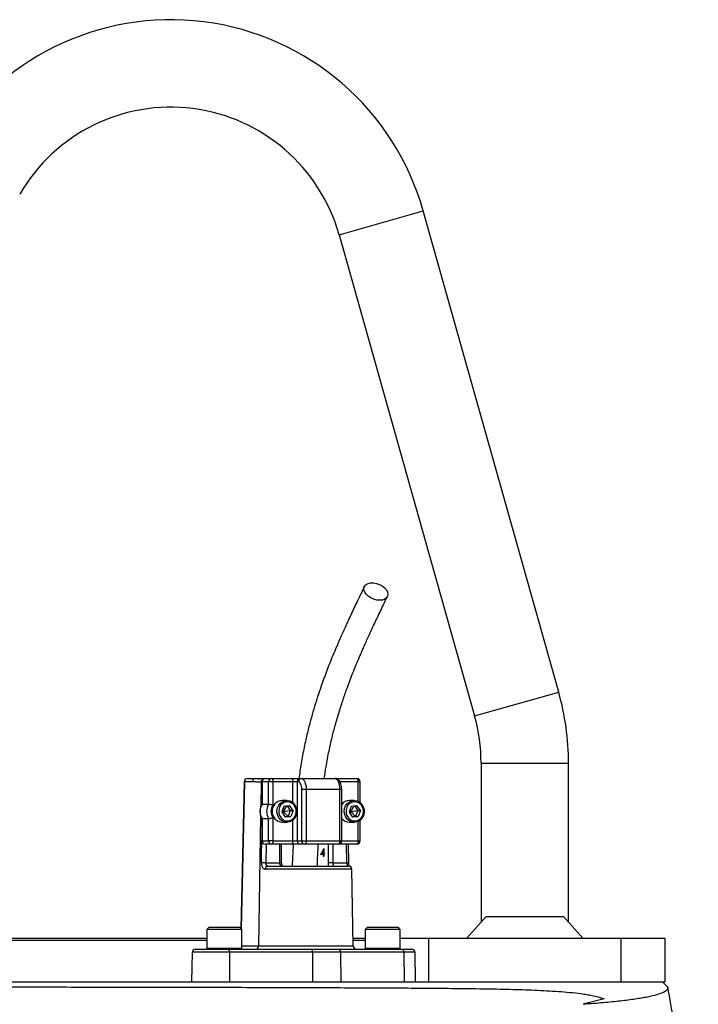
# Model space of a CAD drawing. Header units: millimetres. Extents: x 2817 to 14582, y 2229 to 15574.
# Tile 23 of 23: x 5601 to 7154, y 13322 to 15574. Entities that reach past the tile are written whole.
import ezdxf

# ---------------------------------------------------------------- set-up
doc = ezdxf.new("R2010")
doc.units = ezdxf.units.MM
doc.header["$LTSCALE"] = 5

msp = doc.modelspace()

# ---------------------------------------------------------------- linework, layer by layer
at = {"color": 8, "linetype": 'Continuous', "lineweight": 25}
for p, q in [((6332.1, 15082), (6524.6, 15136.3)), ((6642.1, 13982), (6834.6, 14036.3)), ((6657.1, 13873.5), (6857.1, 13873.5)), ((6115.6, 13831.2), (6108.4, 13494.8)), ((6153.9, 13829.9), (6153, 13774.4)), ((6155.4, 13829.9), (6153.9, 13829.9)), ((6156.1, 13831), (6155.4, 13831)), ((6226.2, 13783.6), (6226.2, 13831)), ((6375.8, 13831), (6334.1, 13831)), ((6375.8, 13786.5), (6375.8, 13831)), ((6375.8, 13831), (6380.1, 13831)), ((6338.1, 13813.5), (6333.8, 13813.5)), ((6152.7, 13753.4), (6147.9, 13455.9)), ((6226.2, 13696), (6226.2, 13743.5)), ((6375.8, 13696), (6375.8, 13740.6)), ((6156.1, 13696), (6155.4, 13696)), ((6165, 13688.5), (6164.3, 13646)), ((6196.4, 13646), (6196.4, 13688.5)), ((6307.7, 13646), (6307.7, 13688.5)), ((6318, 13688.5), (6318, 13646)), ((6333.8, 13696), (6338.1, 13696)), ((6338.1, 13696), (6375.8, 13696)), ((6350.1, 13646), (6349.4, 13688.5)), ((6375.8, 13696), (6380.1, 13696)), ((6200.7, 13646), (6196.4, 13646)), ((6361.4, 13631.2), (6163.3, 13631.2)), ((6081.2, 13441.2), (5995.8, 13441.2)), ((6029.6, 13450.5), (6033.4, 13450.5)), ((6033.4, 13450.5), (6109.6, 13450.5)), ((6109.6, 13455.9), (6147.9, 13455.9)), ((6147.9, 13455.9), (6364.4, 13455.9)), ((6392.1, 13450.5), (6395.9, 13450.5)), ((6395.9, 13450.5), (6472.1, 13450.5)), ((6505.9, 13441.2), (6480.5, 13441.2))]:
    msp.add_line(p, q, dxfattribs=at)
at = {"color": 7, "linetype": 'Continuous', "lineweight": 25}
for p, q in [((6834.6, 14036.3), (6524.6, 15136.3)), ((6332.1, 15082), (6642.1, 13982)), ((6657.1, 13873.5), (6657.1, 13510.3)), ((6857.1, 13510.3), (6857.1, 13873.5)), ((6114.9, 13831.2), (6107.7, 13495.4)), ((6134.1, 13831.2), (6115.6, 13831.2)), ((6122.4, 13838.5), (6140.9, 13838.5)), ((6140.9, 13838.5), (6162.9, 13838.5)), ((6155.4, 13831), (6155.4, 13779.9)), ((6156.1, 13831), (6156.1, 13780.1)), ((6170.9, 13831), (6156.1, 13831)), ((6162.9, 13838.5), (6177.7, 13838.5)), ((6170.9, 13780.1), (6170.9, 13831)), ((6180.9, 13831), (6170.9, 13831)), ((6177.7, 13838.5), (6223.1, 13838.5)), ((6180.9, 13831), (6180.9, 13777.7)), ((6226.2, 13831), (6180.9, 13831)), ((6223.1, 13838.5), (6243, 13838.5)), ((6236.2, 13831), (6226.2, 13831)), ((6239.4, 13831), (6236.2, 13831)), ((6236.2, 13831), (6236.2, 13696)), ((6243, 13838.5), (6246.2, 13838.5)), ((6246.2, 13838.5), (6323.2, 13838.5)), ((6323.1, 13838.5), (6327.3, 13838.5)), ((6327.3, 13838.5), (6372.6, 13838.5)), ((6380.1, 13783.8), (6380.1, 13831)), ((6256.7, 13813.5), (6246.8, 13813.5)), ((6246.8, 13696), (6246.8, 13813.5)), ((6256.7, 13813.5), (6256.7, 13696)), ((6333.8, 13813.5), (6256.7, 13813.5)), ((6333.8, 13696), (6333.8, 13813.5)), ((6338.1, 13696), (6338.1, 13813.5)), ((6156.1, 13780.1), (6170.9, 13780.1)), ((6212.7, 13788.5), (6201.8, 13788.5)), ((6366.8, 13788.5), (6355.9, 13788.5)), ((6206, 13775), (6201, 13761.7)), ((6201, 13761.7), (6209, 13750.2)), ((6201.5, 13762.9), (6204.6, 13763.5)), ((6203.1, 13767.1), (6204.6, 13763.5)), ((6204.6, 13763.5), (6203.7, 13757.7)), ((6212, 13775.9), (6204.6, 13763.5)), ((6204.6, 13763.5), (6220.6, 13765.4)), ((6204.6, 13763.5), (6215.6, 13752.1)), ((6206, 13775), (6219, 13776.9)), ((6213.2, 13776), (6220.6, 13765.4)), ((6220.6, 13765.4), (6215.6, 13752.1)), ((6226.9, 13765.4), (6219, 13776.9)), ((6220.6, 13765.4), (6226.9, 13765.4)), ((6226.9, 13765.4), (6221.9, 13752.1)), ((6360.1, 13775), (6355.1, 13761.7)), ((6355.1, 13761.7), (6363, 13750.2)), ((6355.6, 13762.9), (6358.7, 13763.5)), ((6357.1, 13767.1), (6358.7, 13763.5)), ((6358.7, 13763.5), (6357.8, 13757.7)), ((6366.1, 13775.9), (6358.7, 13763.5)), ((6358.7, 13763.5), (6374.7, 13765.4)), ((6358.7, 13763.5), (6369.7, 13752.1)), ((6360.1, 13775), (6373.1, 13776.9)), ((6367.3, 13776), (6374.7, 13765.4)), ((6374.7, 13765.4), (6369.7, 13752.1)), ((6381, 13765.4), (6373.1, 13776.9)), ((6374.7, 13765.4), (6381, 13765.4)), ((6381, 13765.4), (6376, 13752.1)), ((6155.4, 13747.2), (6155.4, 13696)), ((6156.1, 13747), (6170.9, 13747)), ((6156.1, 13747), (6156.1, 13696)), ((6170.9, 13696), (6170.9, 13747)), ((6180.9, 13749.4), (6180.9, 13696)), ((6201.8, 13738.5), (6212.7, 13738.5)), ((6215.6, 13752.1), (6208.4, 13751)), ((6221.9, 13752.1), (6209, 13750.2)), ((6215.6, 13752.1), (6221.9, 13752.1)), ((6355.9, 13738.5), (6366.8, 13738.5)), ((6369.7, 13752.1), (6362.5, 13751)), ((6376, 13752.1), (6363, 13750.2)), ((6369.7, 13752.1), (6376, 13752.1)), ((6380.1, 13696), (6380.1, 13743.3)), ((6156.1, 13696), (6170.9, 13696)), ((6177.7, 13688.5), (6162.9, 13688.5)), ((6180.9, 13696), (6170.9, 13696)), ((6223.1, 13688.5), (6177.7, 13688.5)), ((6180.9, 13696), (6226.2, 13696)), ((6200.7, 13646), (6200.7, 13688.5)), ((6243, 13688.5), (6223.1, 13688.5)), ((6226.2, 13696), (6236.2, 13696)), ((6236.2, 13696), (6246.8, 13696)), ((6253.6, 13688.5), (6243, 13688.5)), ((6246.8, 13696), (6256.7, 13696)), ((6330.6, 13688.5), (6253.6, 13688.5)), ((6256.7, 13696), (6333.8, 13696)), ((6372.6, 13688.5), (6330.6, 13688.5)), ((6354.4, 13646.2), (6353.7, 13688.5)), ((6292.7, 13666.3), (6296.4, 13666.3)), ((6294.9, 13664.5), (6295.5, 13666.3)), ((6296.4, 13666.3), (6296.4, 13673.9)), ((6297.5, 13673.9), (6296.4, 13673.9)), ((6297.5, 13666.3), (6296.4, 13666.3)), ((6297.3, 13678.4), (6297.5, 13678.4)), ((6297.5, 13678.4), (6297.5, 13666.3)), ((6297.5, 13666.3), (6298.8, 13666.3)), ((6298.8, 13666.3), (6298.8, 13664.5)), ((6164.3, 13646), (6196.4, 13646)), ((6296.4, 13664.5), (6290.2, 13664.5)), ((6296.4, 13660.4), (6296.4, 13664.5)), ((6297.5, 13664.5), (6296.4, 13664.5)), ((6297.5, 13660.4), (6296.4, 13660.4)), ((6297.5, 13664.5), (6297.5, 13660.4)), ((6298.8, 13664.5), (6297.5, 13664.5)), ((6318, 13646), (6307.7, 13646)), ((6318, 13646), (6350.1, 13646)), ((6169.3, 13638.5), (6353.9, 13638.5)), ((6364.4, 13455.9), (6361.4, 13631.2)), ((6624.5, 13473.5), (6668.4, 13523)), ((6668.4, 13523), (6845.8, 13523)), ((6845.8, 13523), (6889.7, 13473.5)), ((6034.6, 13498.5), (6029.6, 13493.5)), ((6029.6, 13493.5), (6029.6, 13450.5)), ((6033.4, 13493.5), (6029.6, 13493.5)), ((6109.6, 13493.5), (6033.4, 13493.5)), ((6034.6, 13498.5), (6037.9, 13498.5)), ((6037.9, 13498.5), (6104.6, 13498.5)), ((6109.6, 13493.5), (6104.6, 13498.5)), ((6109.6, 13450.5), (6109.6, 13493.5)), ((6397.1, 13498.5), (6392.1, 13493.5)), ((6392.1, 13493.5), (6392.1, 13450.5)), ((6395.9, 13493.5), (6392.1, 13493.5)), ((6472.1, 13493.5), (6395.9, 13493.5)), ((6397.1, 13498.5), (6400.4, 13498.5)), ((6400.4, 13498.5), (6467.1, 13498.5)), ((6472.1, 13493.5), (6467.1, 13498.5)), ((6472.1, 13450.5), (6472.1, 13493.5)), ((5557.3, 13473.5), (5782.1, 13473.5)), ((5782.1, 13468.5), (5557.3, 13468.5)), ((5782.1, 13473.5), (6029.6, 13473.5)), ((6029.6, 13468.5), (5782.1, 13468.5)), ((6364.1, 13473.5), (6392.1, 13473.5)), ((6392.1, 13468.5), (6364.2, 13468.5)), ((6472.1, 13473.5), (6537.1, 13473.5)), ((6537.1, 13473.5), (6537.1, 13373.5)), ((6537.1, 13473.5), (6977.1, 13473.5)), ((6977.1, 13473.5), (6977.1, 13373.5)), ((6977.1, 13473.5), (7077.1, 13473.5)), ((7077.1, 13473.5), (7077.1, 13373.5)), ((5995.8, 13441.2), (5994.6, 13373.5)), ((6003.3, 13448.5), (6080, 13448.5)), ((6080, 13448.5), (6269.9, 13448.5)), ((6081.2, 13441.2), (6081.4, 13373.5)), ((6271.1, 13441.2), (6081.2, 13441.2)), ((6269.9, 13448.5), (6330.4, 13448.5)), ((6271.1, 13441.2), (6271.3, 13373.5)), ((6335.3, 13441.2), (6271.1, 13441.2)), ((6330.4, 13448.5), (6475.6, 13448.5)), ((6335.3, 13441.2), (6336.1, 13373.5)), ((6480.5, 13441.2), (6335.3, 13441.2)), ((6475.6, 13448.5), (6498.4, 13448.5)), ((6480.5, 13441.2), (6481.3, 13373.5)), ((6507.1, 13373.5), (6505.9, 13441.2)), ((4690.8, 13373.5), (7062.4, 13373.5)), ((7062.4, 13373.5), (7077.1, 13373.5)), ((7084.4, 13361.2), (7072.1, 13373.5)), ((6938.3, 13335), (6891, 13322.3))]:
    msp.add_line(p, q, dxfattribs=at)
at = {"color": 7, "linetype": 'Continuous', "lineweight": 25, "flags": 128}
for points in [[(6425.1, 14246.1), (6418.3, 14246.7), (6411.4, 14248.6), (6404.9, 14251.5), (6399, 14255.4), (6394.3, 14259.9), (6390.9, 14264.8), (6389.1, 14269.9), (6389, 14274.6), (6390.7, 14278.9), (6394, 14282.3), (6398.6, 14284.7), (6404.4, 14286), (6410.9, 14286), (6417.8, 14284.7), (6424.6, 14282.3), (6430.9, 14278.9), (6436.2, 14274.6), (6440.3, 14269.9), (6442.9, 14264.8), (6443.8, 14259.9), (6443, 14255.4), (6440.5, 14251.5), (6436.5, 14248.6), (6431.3, 14246.7), (6425.1, 14246.1)], [(6177.7, 13838.5), (6178.4, 13838.4), (6179, 13838), (6179.5, 13837.3), (6180, 13836.3), (6180.4, 13835.2), (6180.7, 13833.9), (6180.8, 13832.5), (6180.9, 13831)], [(6223.1, 13838.5), (6223.7, 13838.4), (6224.3, 13838), (6224.8, 13837.3), (6225.3, 13836.3), (6225.7, 13835.2), (6226, 13833.9), (6226.2, 13832.5), (6226.2, 13831)], [(6246.8, 13813.5), (6246.6, 13816.9), (6246.2, 13820.2), (6245.5, 13823.3), (6244.6, 13825.9), (6243.5, 13828.1), (6242.2, 13829.7), (6240.8, 13830.7), (6239.4, 13831)], [(6246.2, 13838.5), (6248.2, 13838.1), (6250.2, 13836.6), (6252, 13834.3), (6253.6, 13831.2), (6254.9, 13827.4), (6255.9, 13823.1), (6256.5, 13818.4), (6256.7, 13813.5)], [(6333.8, 13813.5), (6333.6, 13818.4), (6333, 13823.1), (6332, 13827.4), (6330.7, 13831.2), (6329.1, 13834.3), (6327.2, 13836.6), (6325.3, 13838.1), (6323.2, 13838.5)], [(6375.8, 13831), (6375.7, 13832.5), (6375.5, 13833.9), (6375.2, 13835.2), (6374.8, 13836.3), (6374.4, 13837.3), (6373.8, 13838), (6373.2, 13838.4), (6372.6, 13838.5)], [(6233.6, 13754), (6230.5, 13748.1), (6226.1, 13743.4), (6220.7, 13740.1), (6214.6, 13738.6), (6208.5, 13739), (6202.6, 13741.1), (6197.5, 13745), (6193.6, 13750.2), (6191, 13756.4), (6190.1, 13763.1), (6190.8, 13769.9), (6193.2, 13776.2), (6197, 13781.5), (6202, 13785.5), (6207.7, 13787.9), (6213.9, 13788.5), (6219.9, 13787.2), (6225.5, 13784.2), (6230, 13779.6), (6233.3, 13773.9), (6235.1, 13767.4), (6235.2, 13760.5), (6233.6, 13754)], [(6232.4, 13755.1), (6233.8, 13761.2), (6233.6, 13767.4), (6231.8, 13773.4), (6228.6, 13778.5), (6224.2, 13782.5), (6218.9, 13784.8), (6213.3, 13785.5), (6207.7, 13784.4), (6202.6, 13781.6), (6198.5, 13777.3), (6195.6, 13772), (6194.2, 13765.9), (6194.4, 13759.6), (6196.1, 13753.7), (6199.4, 13748.6), (6203.8, 13744.6), (6209, 13742.2), (6214.7, 13741.5), (6220.3, 13742.7), (6225.3, 13745.5), (6229.5, 13749.7), (6232.4, 13755.1)], [(6387.7, 13754), (6384.6, 13748.1), (6380.2, 13743.4), (6374.7, 13740.1), (6368.7, 13738.6), (6362.5, 13739), (6356.7, 13741.1), (6351.6, 13745), (6347.6, 13750.2), (6345.1, 13756.4), (6344.1, 13763.1), (6344.9, 13769.9), (6347.2, 13776.2), (6351, 13781.5), (6356, 13785.5), (6361.8, 13787.9), (6368, 13788.5), (6374, 13787.2), (6379.5, 13784.2), (6384.1, 13779.6), (6387.4, 13773.9), (6389.2, 13767.4), (6389.3, 13760.5), (6387.7, 13754)], [(6386.5, 13755.1), (6387.9, 13761.2), (6387.7, 13767.4), (6385.9, 13773.4), (6382.6, 13778.5), (6378.2, 13782.5), (6373, 13784.8), (6367.3, 13785.5), (6361.8, 13784.4), (6356.7, 13781.6), (6352.5, 13777.3), (6349.6, 13772), (6348.2, 13765.9), (6348.4, 13759.6), (6350.2, 13753.7), (6353.5, 13748.6), (6357.9, 13744.6), (6363.1, 13742.2), (6368.8, 13741.5), (6374.3, 13742.7), (6379.4, 13745.5), (6383.6, 13749.7), (6386.5, 13755.1)], [(6180.9, 13696), (6180.8, 13694.6), (6180.7, 13693.2), (6180.4, 13691.9), (6180, 13690.7), (6179.5, 13689.8), (6179, 13689.1), (6178.4, 13688.7), (6177.7, 13688.5)], [(6226.2, 13696), (6226.2, 13694.6), (6226, 13693.2), (6225.7, 13691.9), (6225.3, 13690.7), (6224.8, 13689.8), (6224.3, 13689.1), (6223.7, 13688.7), (6223.1, 13688.5)], [(6256.7, 13696), (6256.7, 13694.6), (6256.5, 13693.2), (6256.2, 13691.9), (6255.8, 13690.7), (6255.3, 13689.8), (6254.8, 13689.1), (6254.2, 13688.7), (6253.6, 13688.5)], [(6333.8, 13696), (6333.7, 13694.6), (6333.5, 13693.2), (6333.2, 13691.9), (6332.8, 13690.7), (6332.4, 13689.8), (6331.8, 13689.1), (6331.2, 13688.7), (6330.6, 13688.5)], [(6375.8, 13696), (6375.7, 13694.6), (6375.5, 13693.2), (6375.2, 13691.9), (6374.8, 13690.7), (6374.4, 13689.8), (6373.8, 13689.1), (6373.2, 13688.7), (6372.6, 13688.5)], [(6164.3, 13646), (6163, 13646.1), (6161.6, 13646.1), (6160.2, 13646.1), (6158.9, 13646.1), (6157.6, 13646.1), (6156.4, 13646.2), (6155.4, 13646.2), (6154.6, 13646.2)], [(6330.4, 13448.5), (6331.3, 13448.4), (6332.3, 13448), (6333.1, 13447.3), (6333.8, 13446.4), (6334.5, 13445.3), (6334.9, 13444), (6335.2, 13442.6), (6335.3, 13441.2)], [(6475.6, 13448.5), (6476.6, 13448.4), (6477.5, 13448), (6478.3, 13447.3), (6479.1, 13446.4), (6479.7, 13445.3), (6480.1, 13444), (6480.4, 13442.6), (6480.5, 13441.2)]]:
    msp.add_lwpolyline(points, dxfattribs=at)
at = {"color": 8, "linetype": 'Continuous', "lineweight": 25, "flags": 128}
msp.add_lwpolyline([(6154.6, 13646.2), (6154.9, 13661.2), (6155.4, 13698.1)], dxfattribs=at)
at = {"color": 7, "linetype": 'Continuous', "lineweight": 25}
for centre, radius, start, end in [((5947.1, 14973.5), 600, 15.7388, 149.8084), ((5947.1, 14973.5), 400, 15.7388, 149.8084), ((6257.1, 13873.5), 600, 0, 15.7388), ((6257.1, 13873.5), 400, 0, 15.7388), ((6122.4, 13831), 7.5, 90, 178.7751), ((6122.7, 13831.4), 7.16, 92.8887, 181.7427), ((6141.2, 13831.4), 7.16, 92.8887, 181.7427), ((6162.9, 13831), 7.5, 90, 180), ((6163.3, 13831.4), 7.17, 92.9521, 182.6753), ((6178.1, 13831.4), 7.17, 92.9521, 182.6753), ((6243.4, 13831.4), 7.17, 92.9521, 182.6753), ((6246.5, 13831.4), 7.17, 92.9521, 182.6753), ((6372.6, 13831), 7.5, 0, 90), ((6184.1, 13763.5), 32.5, 149.3576, 210.6424), ((6198.9, 13763.5), 32.5, 149.3576, 210.6424), ((6200.6, 13763.5), 24.3, 144.3501, 215.6499), ((6203.8, 13763.5), 25.1, 94.4413, 265.5587), ((6356.3, 13766.5), 22.1, 90.9224, 145.464), ((6356.2, 13760.5), 22, 214.4651, 269.1486), ((6162.9, 13696), 7.5, 180, 270), ((6163.3, 13695.7), 7.17, 177.3247, 267.0479), ((6178.1, 13695.7), 7.17, 177.3247, 267.0479), ((6243.4, 13695.7), 7.17, 177.3247, 267.0479), ((6253.9, 13695.7), 7.17, 177.3247, 267.0479), ((6330.6, 13696), 7.5, 270, 0), ((6372.6, 13696), 7.5, 270, 0), ((6170.1, 13631.8), 6.83, 97.2473, 185.0114), ((6353.9, 13631), 7.5, 1, 90), ((6003.3, 13441), 7.5, 90, 179), ((6031.6, 13450.5), 2, 180, 270), ((6068.7, 13442.9), 12.7, 351.9567, 26.2077), ((6107.6, 13450.5), 2, 270, 360), ((6140.8, 13455.7), 7.16, 272.8887, 1.7427), ((6258.6, 13442.9), 12.7, 351.9567, 26.2077), ((6371.9, 13456), 7.5, 181, 270), ((6394.1, 13450.5), 2, 180, 270), ((6470.1, 13450.5), 2, 270, 360), ((6498.4, 13441), 7.5, 1, 90)]:
    msp.add_arc(centre, radius, start, end, dxfattribs=at)
at = {"color": 8, "linetype": 'Continuous', "lineweight": 25}
for centre, radius, start, end in [((6115.7, 13842.4), 11.3, 265.8098, 269.3878), ((6161.3, 13829.9), 7.48, 117.3848, 180.6247), ((6326.7, 13835.7), 2.9, 14.8515, 77.9327), ((6350, 13728), 82, 270.052, 273.0796)]:
    msp.add_arc(centre, radius, start, end, dxfattribs=at)
at = {"color": 7, "linetype": 'Continuous', "lineweight": 25}
for centre, ratio, start_param, end_param in [((6250.9, 13700), 0.551639, 4.532611, 4.701369), ((6250.9, 13697.3), 0.551424, 4.587895, 4.679441)]:
    msp.add_ellipse(centre, major_axis=(37.5, 84.9), ratio=ratio, start_param=start_param, end_param=end_param, dxfattribs=at)
for points, knots in [([(6390, 14277.6), (6384.6, 14266.3), (6374.1, 14244.7), (6359.4, 14213.5), (6346.2, 14185), (6334.6, 14159.2), (6324.7, 14136.2), (6316.3, 14116.1), (6309.1, 14098.1), (6302.4, 14080.9), (6295.6, 14062.4), (6288.5, 14042.2), (6281.2, 14020.2), (6274, 13996.8), (6266.7, 13971.2), (6259.3, 13942.4), (6252, 13909.3), (6245.3, 13874.4), (6241.9, 13850), (6240.3, 13838.6)], [0, 0, 0, 0, 0.090226, 0.172297, 0.24625, 0.312101, 0.369843, 0.418614, 0.459916, 0.500053, 0.541062, 0.588734, 0.637577, 0.687635, 0.740223, 0.799189, 0.864687, 0.936625, 1, 1, 1, 1]), ([(6298.4, 13838.5), (6299.6, 13847.6), (6302.7, 13869.1), (6308.8, 13900.5), (6315.9, 13931.9), (6323.7, 13961.9), (6332.2, 13991), (6341.5, 14019.9), (6350, 14043.9), (6357.5, 14063.9), (6364, 14080.8), (6371.2, 14098.6), (6379.6, 14118.4), (6389.3, 14140.9), (6400.6, 14165.8), (6413.3, 14193.1), (6427.5, 14223), (6437.4, 14243.7), (6442.7, 14254.6)], [0, 0, 0, 0, 0.0524476, 0.1244157, 0.1898446, 0.2487253, 0.3182269, 0.3845094, 0.4487779, 0.490857, 0.5320453, 0.5753356, 0.6266647, 0.6862074, 0.7527003, 0.8271629, 0.9096044, 1, 1, 1, 1]), ([(6153.9, 13829.9), (6152.2, 13829.9), (6150.6, 13829.9), (6147.3, 13830.1), (6145.6, 13830.3), (6140.7, 13830.8), (6137.4, 13831.2), (6134.1, 13831.2)], [0, 0, 0, 0, 0.25, 0.25, 0.5, 0.5, 1, 1, 1, 1]), ([(6140.9, 13838.5), (6143.3, 13838.4), (6146.1, 13838.3), (6148.7, 13838.1), (6149.1, 13838)], [0, 0, 0, 0, 0.865545, 1, 1, 1, 1]), ([(6159.1, 13837.4), (6157.3, 13837.5), (6154.2, 13837.7), (6150.4, 13838.2), (6148.7, 13838.3)], [0, 0, 0, 0, 0.579011, 1, 1, 1, 1]), ([(6338.1, 13813.5), (6338.1, 13814.6), (6338, 13817.7), (6337.3, 13822.8), (6335.7, 13828.4), (6333.3, 13832.9), (6330.3, 13836.2), (6326.8, 13838.2), (6324.4, 13838.4), (6323.2, 13838.5)], [0, 0, 0, 0, 0.0886511, 0.2573352, 0.430857, 0.6162321, 0.7576722, 0.8869197, 1, 1, 1, 1]), ([(6155.5, 13779.9), (6155.3, 13779.6), (6153.8, 13777.4), (6152, 13772.7), (6150.7, 13765.9), (6151, 13759), (6152.6, 13752.5), (6154.6, 13748.8), (6155.5, 13747.1)], [0, 0, 0, 0, 0.035333, 0.2329, 0.431487, 0.631089, 0.83139, 1, 1, 1, 1]), ([(6156.1, 13780.1), (6155.8, 13780.1), (6155.4, 13780.1), (6155.5, 13780), (6155.5, 13779.9)], [0, 0, 0, 0, 0.874771, 1, 1, 1, 1]), ([(6170.9, 13780.1), (6171.2, 13780.1), (6171.4, 13780.1), (6172, 13780), (6172.4, 13780), (6173.5, 13779.8), (6174.3, 13779.6), (6176.2, 13779.2), (6177.2, 13778.9), (6179.1, 13778.3), (6180.1, 13778), (6180.9, 13777.7)], [0, 0, 0, 0, 0.125, 0.125, 0.25, 0.25, 0.5, 0.5, 0.75, 0.75, 1, 1, 1, 1]), ([(6156.1, 13747), (6155.8, 13747), (6155.4, 13747), (6155.5, 13747.1), (6155.5, 13747.1)], [0, 0, 0, 0, 0.873602, 1, 1, 1, 1]), ([(6170.9, 13747), (6171.2, 13747), (6171.4, 13747), (6172, 13747), (6172.4, 13747.1), (6173.5, 13747.3), (6174.3, 13747.4), (6176.2, 13747.9), (6177.2, 13748.1), (6179.1, 13748.7), (6180.1, 13749.1), (6180.9, 13749.4)], [0, 0, 0, 0, 0.125, 0.125, 0.25, 0.25, 0.5, 0.5, 0.75, 0.75, 1, 1, 1, 1]), ([(6227.2, 13689), (6226.6, 13677), (6225.6, 13660.2), (6225, 13643.3), (6224.8, 13638.5)], [0, 0, 0, 0, 0.71512, 1, 1, 1, 1]), ([(6282.4, 13638.5), (6282.5, 13643.1), (6283.2, 13659.9), (6284.1, 13676.5), (6284.8, 13688.5)], [0, 0, 0, 0, 0.275869, 1, 1, 1, 1]), ([(6154.6, 13646.2), (6154.6, 13645.1), (6154.6, 13644.1), (6154.8, 13642.1), (6155, 13641.1), (6155.4, 13639.3), (6155.6, 13638.4), (6156.2, 13636.8), (6156.6, 13636), (6157.4, 13634.6), (6157.8, 13634), (6158.8, 13633), (6159.3, 13632.6), (6160.3, 13631.9), (6160.9, 13631.6), (6162.1, 13631.3), (6162.7, 13631.2), (6163.3, 13631.2)], [0, 0, 0, 0, 0.125, 0.125, 0.25, 0.25, 0.375, 0.375, 0.5, 0.5, 0.625, 0.625, 0.75, 0.75, 0.875, 0.875, 1, 1, 1, 1]), ([(6169.3, 13638.5), (6168.5, 13638.5), (6167.8, 13638.7), (6166.8, 13639.2), (6166.5, 13639.5), (6166, 13640), (6165.7, 13640.3), (6165.1, 13641.3), (6164.8, 13642.2), (6164.4, 13644), (6164.3, 13645), (6164.3, 13646)], [0, 0, 0, 0, 0.25, 0.25, 0.375, 0.375, 0.5, 0.5, 0.75, 0.75, 1, 1, 1, 1]), ([(6202.7, 13638.5), (6201.8, 13638.5), (6200.9, 13638.7), (6199.7, 13639.2), (6199.4, 13639.4), (6198.7, 13639.9), (6198.4, 13640.2), (6197.8, 13640.9), (6197.6, 13641.2), (6197.1, 13642.1), (6197, 13642.5), (6196.5, 13643.9), (6196.4, 13645), (6196.4, 13646)], [0, 0, 0, 0, 0.25, 0.25, 0.375, 0.375, 0.5, 0.5, 0.625, 0.625, 0.75, 0.75, 1, 1, 1, 1]), ([(6202.7, 13638.5), (6202.7, 13638.5), (6202.7, 13638.5), (6202.7, 13638.5), (6202, 13639.4), (6201.4, 13641), (6200.8, 13643.3), (6200.8, 13645.1), (6200.7, 13646)], [0, 0, 0, 0, 0.207092, 0.403172, 0.541874, 0.68089, 0.832751, 1, 1, 1, 1]), ([(6318, 13646), (6318, 13645.5), (6318, 13645), (6318.1, 13644), (6318.1, 13643.5), (6318.2, 13642.5), (6318.2, 13642.1), (6318.3, 13641.2), (6318.3, 13640.9), (6318.4, 13639.8), (6318.5, 13639.3), (6318.4, 13638.7), (6318.2, 13638.5), (6318.1, 13638.5)], [0, 0, 0, 0, 0.125, 0.125, 0.25, 0.25, 0.375, 0.375, 0.5, 0.5, 0.75, 0.75, 1, 1, 1, 1]), ([(6350.1, 13646), (6350.1, 13645.5), (6350.1, 13645), (6350.2, 13644.1), (6350.3, 13643.6), (6350.4, 13642.6), (6350.5, 13642.2), (6350.6, 13641.4), (6350.7, 13641), (6351, 13640), (6351.1, 13639.4), (6351.4, 13638.7), (6351.5, 13638.5), (6351.5, 13638.5)], [0, 0, 0, 0, 0.125, 0.125, 0.25, 0.25, 0.375, 0.375, 0.5, 0.5, 0.75, 0.75, 1, 1, 1, 1]), ([(6355.5, 13638.3), (6355.4, 13638.8), (6355, 13640), (6354.5, 13642.8), (6354.5, 13645.1), (6354.4, 13646.2)], [0, 0, 0, 0, 0.2541359, 0.644592, 1, 1, 1, 1]), ([(4682.5, 13363.3), (4698.9, 13363.3), (4715.8, 13363.3), (4751, 13363.2), (4769.1, 13363.2), (4825.5, 13363.2), (4865.5, 13363.1), (4929.2, 13363), (4951, 13363), (4979.1, 13363), (4984.7, 13363), (4996.1, 13363), (5001.9, 13363), (5019.1, 13362.9), (5030.7, 13362.9), (5089.3, 13362.9), (5137.6, 13362.8), (5237.2, 13362.7), (5288.5, 13362.6), (5354.4, 13362.5), (5367.7, 13362.5), (5394.5, 13362.5), (5408, 13362.4), (5448.5, 13362.4), (5475.6, 13362.3), (5557.2, 13362.2), (5611.9, 13362.1), (5722.1, 13361.9), (5777.6, 13361.8), (5840.5, 13361.7), (5847.5, 13361.7), (5861.4, 13361.7), (5868.4, 13361.7), (5889.2, 13361.6), (5903.1, 13361.6), (5944.5, 13361.5), (5971.9, 13361.5), (6053.5, 13361.3), (6107.1, 13361.2), (6186.4, 13360.9), (6212.6, 13360.8), (6251.6, 13360.7), (6264.6, 13360.7), (6290.4, 13360.6), (6303.2, 13360.5), (6366.5, 13360.3), (6415.4, 13360.1), (6509.4, 13359.5), (6554.6, 13359.2), (6608.9, 13358.6), (6619.6, 13358.5), (6640.9, 13358.2), (6651.4, 13358.1), (6682.6, 13357.6), (6702.8, 13357.2), (6732.2, 13356.4), (6741.9, 13356.2), (6761, 13355.6), (6770.4, 13355.2), (6798.3, 13354), (6816.3, 13353.1), (6842.7, 13351.2), (6851.4, 13350.5), (6868.6, 13348.9), (6877.2, 13347.9), (6889.9, 13346.2), (6894.2, 13345.6), (6902.8, 13344.1), (6907.1, 13343.3), (6915.7, 13341.5), (6920.1, 13340.5), (6929, 13338.1), (6933.5, 13336.7), (6938.3, 13335)], [0, 0, 0, 0, 0.03125, 0.03125, 0.0625, 0.0625, 0.125, 0.125, 0.15625, 0.15625, 0.164062, 0.164062, 0.171875, 0.171875, 0.1875, 0.1875, 0.25, 0.25, 0.3125, 0.3125, 0.328125, 0.328125, 0.34375, 0.34375, 0.375, 0.375, 0.4375, 0.4375, 0.5, 0.5, 0.507812, 0.507812, 0.515625, 0.515625, 0.53125, 0.53125, 0.5625, 0.5625, 0.625, 0.625, 0.65625, 0.65625, 0.671875, 0.671875, 0.6875, 0.6875, 0.75, 0.75, 0.8125, 0.8125, 0.828125, 0.828125, 0.84375, 0.84375, 0.875, 0.875, 0.890625, 0.890625, 0.90625, 0.90625, 0.9375, 0.9375, 0.953125, 0.953125, 0.96875, 0.96875, 0.976563, 0.976563, 0.984375, 0.984375, 0.992188, 0.992188, 1, 1, 1, 1]), ([(7084.4, 13361.2), (7084.8, 13359.2), (7084.1, 13357.2), (7080.6, 13353.2), (7077.7, 13351.3), (7066, 13345.7), (7053.9, 13342.2), (7035.4, 13338.4), (7033.2, 13338), (7028.9, 13337.2), (7026.6, 13336.8), (7019.7, 13335.6), (7014.8, 13334.9), (6999.4, 13332.6), (6988.2, 13331.2), (6963.7, 13328.4), (6950.6, 13327.1), (6922.3, 13324.6), (6907.1, 13323.5), (6891, 13322.3)], [0, 0, 0, 0, 0.125, 0.125, 0.25, 0.25, 0.5, 0.5, 0.53125, 0.53125, 0.5625, 0.5625, 0.625, 0.625, 0.75, 0.75, 0.875, 0.875, 1, 1, 1, 1]), ([(7154.1, 12879.3), (7148, 12933.9), (7135.8, 13043.1), (7112.5, 13203.8), (7093.6, 13309.6), (7084.3, 13361.2)], [0, 0, 0, 0, 0.337917, 0.676909, 1, 1, 1, 1])]:
    msp.add_open_spline(points, degree=3, knots=knots, dxfattribs=at)
at = {"color": 8, "linetype": 'Continuous', "lineweight": 25}
msp.add_open_spline([(6308.3, 13638.5), (6308.2, 13639.4), (6307.8, 13641.7), (6307.8, 13644.3), (6307.7, 13646)], degree=3, knots=[0, 0, 0, 0, 0.365246, 1, 1, 1, 1], dxfattribs=at)

doc.saveas('drawing.dxf')
